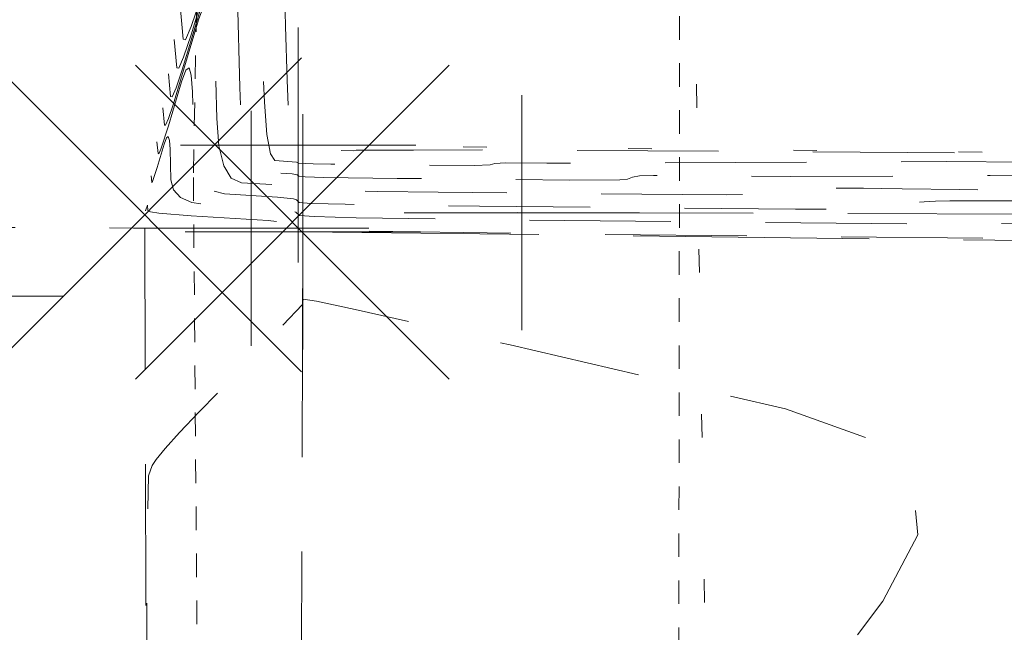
# Model space of a CAD drawing. Extents: x 146022 to 147316, y 438423 to 438809.
# Tile 15 of 256: x 146885.33 to 146889.51, y 438641.11 to 438643.72. Entities that reach past the tile are written whole.
import ezdxf

# ---------------------------------------------------------------- set-up
doc = ezdxf.new("R2010")
doc.units = 0
doc.header["$MEASUREMENT"] = 0
for name, pattern in [('bexisting', [0.12499975, 0.062499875, -0.062499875]), ('DGN Style 1', [0.6026886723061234, 0.001002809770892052, -0.6016858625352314]), ('DGN Style 2', [1.0028097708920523, 0.6016858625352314, -0.4011239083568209]), ('DGN Style 3', [1.403933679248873, 1.002809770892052, -0.4011239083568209])]:
    doc.linetypes.add(name, pattern=pattern)
for name, color, linetype, lineweight in [('BR_X_Slab_Hidden', 6, 'bexisting', 0), ('BR_X_SV_Bottom_of_Beam', 230, 'DGN Style 3', 0), ('BR_X_SV_Deck_Top', 230, 'DGN Style 3', 0), ('DR_X_Erosion_Control', 7, 'DGN Style 1', 0), ('PV_X_Curb', 120, 'DGN Style 1', 0), ('SV_X_Break_Lines', 4, 'DGN Style 2', 0), ('SV_X_Random_Point (Construction)', 7, 'Continuous', 0)]:
    doc.layers.add(name, color=color, linetype=linetype, lineweight=lineweight)
doc.layers.add('SV_X_Shot_Marker (Construction)', color=40, linetype='Continuous', lineweight=0, transparency=0.5)

# ---------------------------------------------------------------- blocks, each defined once
blk = doc.blocks.new('SVPT_215')
at = {"layer": 'SV_X_Shot_Marker (Construction)', "transparency": 33554495}
for p, q in [((-9.094947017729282e-13, 0.02500000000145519), (-9.094947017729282e-13, -0.02499999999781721)), ((-0.0250000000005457, 3.637978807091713e-12), (0.0249999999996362, 3.637978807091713e-12))]:
    blk.add_line(p, q, dxfattribs=at)
blk.add_point((-9.094947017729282e-13, 3.637978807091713e-12), dxfattribs=at)
blk = doc.blocks.new('SVPT_499')
at = {"layer": 'SV_X_Shot_Marker (Construction)', "transparency": 33554495}
for p, q in [((9.094947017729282e-13, 0.02500000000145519), (9.094947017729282e-13, -0.02499999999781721)), ((-0.02499999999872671, 0), (0.02500000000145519, 0))]:
    blk.add_line(p, q, dxfattribs=at)
blk.add_point((9.094947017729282e-13, 0), dxfattribs=at)
blk = doc.blocks.new('SVPT_900')
at = {"layer": 'SV_X_Shot_Marker (Construction)', "transparency": 33554495}
for p, q in [((-9.094947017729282e-13, 0.02500000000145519), (-9.094947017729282e-13, -0.02499999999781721)), ((-0.0250000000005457, 0), (0.0249999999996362, 0))]:
    blk.add_line(p, q, dxfattribs=at)
blk.add_point((-9.094947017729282e-13, 0), dxfattribs=at)
blk = doc.blocks.new('SVPT_901')
at = {"layer": 'SV_X_Shot_Marker (Construction)', "transparency": 33554495}
for p, q in [((0, 0.02500000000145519), (0, -0.02500000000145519)), ((-0.0249999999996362, 0), (0.0250000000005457, 0))]:
    blk.add_line(p, q, dxfattribs=at)
blk.add_point((0, 0), dxfattribs=at)
blk = doc.blocks.new('X_101')
at = {"layer": 'SV_X_Random_Point (Construction)', "color": 7, "linetype": 'Continuous', "lineweight": 0, "transparency": 33554559}
for p, q in [((-0.03333333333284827, -0.03337499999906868), (0.03333333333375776, 0.03337499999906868)), ((-0.03333333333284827, 0.03337499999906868), (0.03333333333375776, -0.03337499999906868))]:
    blk.add_line(p, q, dxfattribs=at)
blk = doc.blocks.new('X_102')
at = {"layer": 'SV_X_Random_Point (Construction)', "color": 7, "linetype": 'Continuous', "lineweight": 0, "transparency": 33554559}
for p, q in [((-0.03333333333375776, -0.03337499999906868), (0.03333333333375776, 0.03337499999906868)), ((-0.03333333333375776, 0.03337499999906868), (0.03333333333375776, -0.03337499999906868))]:
    blk.add_line(p, q, dxfattribs=at)
blk = doc.blocks.new('SVPT_1156')
at = {"layer": 'SV_X_Shot_Marker (Construction)', "transparency": 33554495}
for p, q in [((9.094947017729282e-13, 0.02500000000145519), (9.094947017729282e-13, -0.02499999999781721)), ((-0.02499999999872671, 0), (0.02500000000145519, 0))]:
    blk.add_line(p, q, dxfattribs=at)
blk.add_point((9.094947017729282e-13, 0), dxfattribs=at)
blk = doc.blocks.new('*U1358', base_point=(146987.0690416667, 438628.4955, 1138.493))
at = {"layer": 'BR_X_SV_Deck_Top', "color": 132, "linetype": 'DGN Style 2', "lineweight": 13, "flags": 128}
for points, elevation in [([(146885.9840392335, 438643.6331919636), (146885.9949574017, 438643.5131559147), (146886.0032751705, 438643.5116783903), (146886.0235492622, 438643.5586898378), (146886.0557796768, 438643.6541902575), (146886.2337394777, 438644.2468033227), (146886.2783154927, 438644.3665982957), (146886.3117137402, 438644.3895154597), (146886.3339342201, 438644.3155548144), (146886.3449769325, 438644.1447163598), (146886.3595204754, 438643.5599767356), (146886.3668114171, 438643.3679600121), (146886.377776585, 438643.2304645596), (146886.3924159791, 438643.1474903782), (146886.4107295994, 438643.119037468), (146886.5038643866, 438643.1121559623), (146886.5114733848, 438643.1073898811), (146886.5738862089, 438643.1048081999), (146886.6497464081, 438643.1035365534), (146887.2597875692, 438643.0980180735), (146887.326855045, 438643.100268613), (146887.3456235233, 438643.1070717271), (146887.391053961, 438643.1093905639), (146887.5670075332, 438643.1085241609), (146887.7309956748, 438643.106506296), (146888.8679400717, 438643.1140459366), (146889.2650498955, 438643.1143844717), (146890.9960864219, 438643.1061900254), (146899.2836397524, 438643.050936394), (146899.6945587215, 438643.7962994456), (146899.7795917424, 438643.9531130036), (146899.8585826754, 438644.10411237), (146899.9315315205, 438644.2492975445), (146899.9984382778, 438644.3886685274), (146900.2965716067, 438645.0254999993), (146911.6149829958, 438645.0010228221), (146913.2707646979, 438644.9994632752), (146915.5613862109, 438644.9999385), (146941.3307372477, 438644.9714674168), (146956.4875649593, 438644.9466383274), (146976.1500275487, 438644.9302219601), (146998.6620918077, 438644.9142870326), (147004.1287622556, 438644.9061194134), (147014.1940022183, 438644.8859392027), (147013.9377011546, 438645.0774018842), (147013.8887700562, 438645.1209089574), (147013.8518200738, 438645.1693747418), (147013.8268512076, 438645.2227992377), (147013.8138634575, 438645.2811824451), (147013.7812098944, 438645.5652077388), (147011.5541410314, 438645.577631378)], 1139.499999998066), ([(146885.8614329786, 438642.9082970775), (146885.8619569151, 438642.9049873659), (146885.8703579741, 438642.9288973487), (146885.8716601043, 438642.9063028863), (146885.8833047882, 438642.9003956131), (146885.9179417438, 438642.8946188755), (146886.0561924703, 438642.8834570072), (146886.3832636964, 438642.863408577), (146886.4433010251, 438642.8577672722), (146886.4819514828, 438642.8519986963), (146886.4992150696, 438642.8461028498), (146886.5167354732, 438642.8302108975), (146886.5913494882, 438642.8242806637), (146886.8020512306, 438642.8184089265), (146887.6317178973, 438642.8068409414), (146889.5854911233, 438642.7876590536), (146889.9376001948, 438642.7873683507), (146890.1571679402, 438642.790700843), (146890.2441943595, 438642.7976565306), (146890.2995430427, 438642.8210359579), (146890.3299931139, 438642.8287564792), (146890.3798318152, 438642.8343834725), (146890.4490591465, 438642.8379169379), (146890.5376751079, 438642.8393568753), (146890.7998358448, 438642.8404053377), (146890.9074559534, 438642.8403871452), (146891.0336957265, 438642.8395462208), (146891.1785551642, 438642.8378825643), (146891.3420342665, 438642.8353961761), (146891.8028047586, 438642.8276688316), (146892.0916943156, 438642.8261716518), (146892.6127851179, 438642.8274756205), (146893.3660771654, 438642.8315807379), (146894.3515704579, 438642.8384870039), (146897.2891542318, 438642.8606385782), (146898.407385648, 438642.8668700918), (146899.5588920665, 438642.8689509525), (146900.7436734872, 438642.8668811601), (146901.9617299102, 438642.8606607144), (146905.254247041, 438642.8385386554), (146906.3650347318, 438642.831105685), (146907.843172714, 438642.8214165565), (146908.2105230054, 438642.8191603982), (146908.8597071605, 438642.8154447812), (146909.1286487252, 438642.8144005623), (146909.448585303, 438642.8140546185), (146909.8195168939, 438642.8144069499), (146910.2414434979, 438642.815457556), (146911.4345744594, 438642.8191902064), (146911.8803730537, 438642.8203730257), (146912.3229206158, 438642.8211219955), (146912.7622171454, 438642.821437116), (146913.1982626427, 438642.8213183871), (146914.3567159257, 438642.8204233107), (146914.7380046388, 438642.8202995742), (146915.0130308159, 438642.8205996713), (146915.181794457, 438642.8213236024), (146915.2442955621, 438642.8224713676), (146915.2692817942, 438642.8260971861), (146915.2819778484, 438642.8273346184), (146915.3013263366, 438642.8283275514), (146915.3273272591, 438642.8290759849), (146915.3599806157, 438642.8295799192), (146915.4559261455, 438642.830597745), (146915.8819904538, 438642.8314362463), (146917.088224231, 438642.8331883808), (146919.0746274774, 438642.8358541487), (146921.8412001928, 438642.8394335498), (146936.5722682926, 438642.8582692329), (146937.7861763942, 438644.0784061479), (146938.0159824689, 438644.3124255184), (146938.1851543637, 438644.4915678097), (146938.2936920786, 438644.6158330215), (146938.3415956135, 438644.6852211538), (146938.4236656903, 438644.8809859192), (146941.186187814, 438644.8779093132), (146941.730747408, 438644.8772843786), (146942.1804881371, 438644.8767281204), (146942.5354100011, 438644.8762405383), (146942.7955130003, 438644.8758216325), (146943.3626958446, 438644.8747961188), (146944.0833626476, 438644.874025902), (146945.8199759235, 438644.8724843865), (146948.5725356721, 438644.8701715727), (146952.3410418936, 438644.8670874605), (146963.7449871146, 438644.8578347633), (146967.7067568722, 438644.8546511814), (146971.0391072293, 438644.8520399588), (146975.815549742, 438644.8485345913), (146980.5056880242, 438644.8453870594), (146982.3874265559, 438644.8439466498), (146984.5150384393, 438644.8419860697), (146986.8885236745, 438644.8395053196), (146989.5078822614, 438644.8365043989), (146996.8206696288, 438644.8278083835), (146999.6672547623, 438644.8240551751), (147002.7224196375, 438644.8193175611), (147005.9861642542, 438644.8135955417), (147009.4584886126, 438644.8068891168), (147018.9961265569, 438644.7876927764), (147022.2400702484, 438644.781213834), (147024.8186728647, 438644.7761742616), (147026.7319344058, 438644.7725740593), (147027.9798548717, 438644.7704132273), (147030.4205213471, 438644.7665701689), (147031.445016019, 438644.7651343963), (147032.688000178, 438644.7637093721), (147034.1494738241, 438644.7622950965), (147035.8294369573, 438644.7608915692), (147044.1790737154, 438644.7543668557), (147043.8167058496, 438645.0589211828), (147043.7436035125, 438645.1211109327), (147043.6795970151, 438645.1771568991), (147043.6246863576, 438645.2270590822), (147043.5788715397, 438645.2708174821), (147043.3862926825, 438645.4606878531)], 1139.000000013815), ([(146887.2309693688, 438616.8986824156), (146887.3823793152, 438617.0254040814), (146887.5672373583, 438617.1826339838), (146887.6006854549, 438617.2131422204), (146887.6650284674, 438617.2806813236), (146888.5748173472, 438617.9838651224), (146888.9676718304, 438618.2959043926), (146889.7563257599, 438618.9306577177), (146892.5210319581, 438621.1683065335), (146897.2627720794, 438625.0124091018), (146898.7402228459, 438626.3520727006), (146899.6162700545, 438627.487986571), (146899.8909137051, 438628.420150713), (146899.5641537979, 438629.1485651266), (146897.8909226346, 438630.8193372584), (146897.229739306, 438631.4918515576), (146896.5011126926, 438632.2563153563), (146895.7050427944, 438633.1127286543), (146894.8415296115, 438634.061091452), (146890.6544337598, 438638.7013333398), (146889.6976341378, 438639.0974938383), (146889.5099819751, 438639.1881606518), (146889.3570824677, 438639.2903780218), (146889.2389356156, 438639.4041459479), (146889.1555414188, 438639.5294644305), (146888.979493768, 438639.8790477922), (146888.9062448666, 438639.9861507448), (146888.8185339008, 438640.0452720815), (146888.7163608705, 438640.056411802), (146888.5997257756, 438640.0195699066), (146888.2694161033, 438639.8573493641), (146888.1590120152, 438639.80559122), (146888.0755320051, 438639.7719821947), (146888.0189760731, 438639.7565222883), (146887.989344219, 438639.7592115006), (146887.9462247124, 438639.7905815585), (146887.9610375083, 438639.8392146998), (146888.0378155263, 438639.9615865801), (146888.1765587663, 438640.1576971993), (146888.3772672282, 438640.4275465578), (146888.9951100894, 438641.2454631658), (146889.142997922, 438641.5265897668), (146889.1232792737, 438641.7565321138), (146888.9359541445, 438641.935290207), (146888.5810225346, 438642.0628640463), (146887.4110629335, 438642.3348152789), (146887.0270871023, 438642.4234489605), (146886.7526293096, 438642.4853865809), (146886.5876895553, 438642.52062814), (146886.5322678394, 438642.5291736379), (146886.5291752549, 438642.5067618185), (146886.0897133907, 438642.0496768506), (146886.006573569, 438641.9619400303), (146885.9454949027, 438641.8946231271), (146885.9064773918, 438641.847726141), (146885.8895210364, 438641.8212490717), (146885.8737189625, 438641.7778701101), (146885.8677255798, 438641.2891617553), (146885.861596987, 438639.8555709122), (146885.8553331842, 438637.4770975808), (146885.8489341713, 438634.1537417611), (146885.8316898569, 438624.0316162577), (146885.8319691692, 438620.7048898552), (146885.8457403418, 438618.3163047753), (146885.8730033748, 438616.865861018), (146885.9137582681, 438616.3535585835), (146886.0404271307, 438616.2382738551), (146886.0875171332, 438616.2003478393), (146886.1337854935, 438616.1730333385), (146886.1792322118, 438616.1563303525), (146886.223857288, 438616.1502388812), (146886.3417619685, 438616.1481436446), (146886.3804953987, 438616.1490669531), (146886.4082671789, 438616.1534083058), (146886.425077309, 438616.1611677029), (146886.4309257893, 438616.1723451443), (146886.4326415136, 438616.2324819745), (146887.2309693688, 438616.8986824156)], 1139.000000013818)]:
    blk.add_lwpolyline(points, dxfattribs=dict(at, elevation=elevation))
at = {"layer": 'BR_X_SV_Deck_Top', "color": 136, "linetype": 'DGN Style 2', "lineweight": 0, "flags": 128}
for points, elevation in [([(146886.0085604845, 438643.7781709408), (146886.0216028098, 438643.6347815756), (146886.0315388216, 438643.633016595), (146886.055757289, 438643.6891742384), (146886.0942582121, 438643.8032545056), (146886.1470415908, 438643.9752573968), (146886.3068405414, 438644.5111619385), (146886.3600889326, 438644.6542633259), (146886.3999848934, 438644.6816390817), (146886.4265284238, 438644.5932892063), (146886.4397195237, 438644.3892136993), (146886.4570925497, 438643.6907115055), (146886.4635127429, 438643.461472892), (146886.4697435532, 438643.2976336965), (146886.4757849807, 438643.1991939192), (146886.4816370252, 438643.1661535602), (146886.5093259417, 438643.1638189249), (146886.5104209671, 438643.1628256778), (146886.5282532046, 438643.1620880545), (146886.7433871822, 438643.1607910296), (146886.7561912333, 438643.1633073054), (146887.0000982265, 438643.1633429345), (146887.2971572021, 438643.1648241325), (146890.1596117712, 438643.1466961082), (146890.2770172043, 438643.3596570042), (146890.3131592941, 438643.4297666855), (146890.4513461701, 438643.716837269), (146891.0808576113, 438645.0604999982), (146911.105739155, 438645.0171942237), (146914.0351990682, 438645.0144350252), (146917.6548378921, 438645.0157580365), (146925.4235063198, 438645.0088068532), (146941.6961674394, 438644.989819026), (146958.6210827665, 438644.9614691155), (146973.298069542, 438644.9486087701), (147001.8791275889, 438644.9281069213), (147007.8929541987, 438644.9163375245), (147007.770842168, 438645.0075579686), (147007.7467809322, 438645.0347971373), (147007.7269309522, 438645.0774201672), (147007.7112922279, 438645.1354270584), (147007.6998647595, 438645.2088178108), (147007.6563628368, 438645.5872036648), (147004.6894040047, 438645.6037547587)], 1139.599999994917), ([(146885.9595179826, 438643.4882129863), (146885.9683119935, 438643.3915302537), (146885.9750115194, 438643.3903401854), (146885.9913412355, 438643.4282054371), (146886.0173011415, 438643.5051260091), (146886.160638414, 438643.9824447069), (146886.1965420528, 438644.0789332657), (146886.223442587, 438644.0973918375), (146886.2413400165, 438644.0378204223), (146886.2502343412, 438643.9002190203), (146886.2619484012, 438643.4292419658), (146886.2701100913, 438643.2744471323), (146886.2858096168, 438643.1632954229), (146886.3090469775, 438643.0957868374), (146886.3398221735, 438643.0719213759), (146886.484987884, 438643.062287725), (146886.505955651, 438643.0579135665), (146886.5125258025, 438643.0519540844), (146886.5405060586, 438643.0497302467), (146886.6195192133, 438643.0475283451), (146886.9306442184, 438643.0431903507), (146887.6633091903, 438643.0359971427), (146887.8776880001, 438643.0371378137), (146887.9103229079, 438643.0397461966), (146887.9310786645, 438643.048513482), (146887.9611869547, 438643.0535188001), (146888.0203781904, 438643.0553838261), (146888.2607082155, 438643.0548309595), (146888.6031354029, 438643.0504393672), (146889.4505889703, 438643.0550576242), (146890.5521829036, 438643.0633644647), (146891.2329425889, 438643.0639448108), (146892.4490261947, 438643.0594557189), (146896.4871651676, 438643.0352692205), (146908.4076677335, 438642.9551766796), (146909.3458964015, 438644.6593979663), (146909.4434855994, 438644.8435388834), (146909.5122856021, 438644.9905000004), (146912.5063303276, 438644.9844915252), (146940.9653070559, 438644.9531158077), (146954.3540471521, 438644.9318075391), (146978.9360436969, 438644.9119364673), (146996.8312498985, 438644.8987305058), (147003.0137487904, 438644.8902498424), (147020.4950502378, 438644.8555408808), (147020.1045601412, 438645.1472457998), (147020.0307591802, 438645.2070207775), (147019.9767091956, 438645.2613293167), (147019.9424101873, 438645.3101714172), (147019.9278621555, 438645.3535470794), (147019.906056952, 438645.5432118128), (147018.4188780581, 438645.5515079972)], 1139.400000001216), ([(146885.9104754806, 438643.1982550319), (146885.9150211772, 438643.1482789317), (146885.9184842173, 438643.1476637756), (146885.9269251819, 438643.1672366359), (146885.9587408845, 438643.2669464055), (146886.0144362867, 438643.4537274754), (146886.032995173, 438643.5036032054), (146886.0469002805, 438643.513144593), (146886.0561516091, 438643.4823516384), (146886.0607491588, 438643.4112243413), (146886.0668042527, 438643.1677724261), (146886.0767074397, 438643.0874213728), (146886.1018756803, 438643.0289571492), (146886.1423089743, 438642.9923797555), (146886.1980073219, 438642.9776891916), (146886.4228687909, 438642.9639058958), (146886.4907166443, 438642.9560616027), (146886.5025853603, 438642.9520082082), (146886.5146306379, 438642.941082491), (146886.5659277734, 438642.9370054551), (146886.7107852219, 438642.9329686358), (146887.2811810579, 438642.925015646), (146888.6244001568, 438642.9118280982), (146888.8664751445, 438642.9116282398), (146889.0174279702, 438642.9139193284), (146889.0772586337, 438642.9187013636), (146889.1153108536, 438642.9347747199), (146889.1362452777, 438642.9400825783), (146889.170509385, 438642.9439511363), (146889.2181031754, 438642.9463803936), (146889.2790266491, 438642.9473703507), (146889.4592621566, 438642.9480911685), (146889.5332509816, 438642.9480786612), (146889.620040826, 438642.9475005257), (146889.7196316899, 438642.9463567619), (146889.8320235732, 438642.94464737), (146890.1488032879, 438642.9393348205), (146890.3474148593, 438642.9383055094), (146890.7056647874, 438642.939201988), (146891.2235530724, 438642.9420242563), (146891.9010797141, 438642.9467723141), (146893.9206685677, 438642.9620015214), (146894.8621480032, 438642.9651253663), (146896.1718946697, 438642.9630749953), (146897.849908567, 438642.9558504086), (146899.8961896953, 438642.9434516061), (146905.8439623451, 438642.9034891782), (146907.8089578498, 438642.8902999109), (146909.2431148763, 438642.8807039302), (146910.1464334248, 438642.8747012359), (146910.5189134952, 438642.8722918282), (146910.8044090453, 438642.8706577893), (146910.9226830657, 438642.870198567), (146911.0633834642, 438642.8700464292), (146911.2265102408, 438642.8702013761), (146911.4120633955, 438642.8706634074), (146911.9367736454, 438642.8723049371), (146912.1328251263, 438642.8728251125), (146912.3274468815, 438642.8731544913), (146912.520638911, 438642.8732930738), (146912.7124012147, 438642.8732408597), (146913.2218610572, 438642.8728472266), (146913.3895426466, 438642.8727928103), (146913.5104925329, 438642.8729247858), (146913.5847107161, 438642.8732431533), (146913.6121971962, 438642.8737479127), (146913.6231855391, 438642.8753424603), (146913.6287689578, 438642.8758866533), (146913.6372779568, 438642.8763233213), (146913.648712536, 438642.8766524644), (146913.6630726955, 438642.8768740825), (146913.7052672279, 438642.8773216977), (146913.8926400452, 438642.8776904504), (146914.4231125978, 438642.878460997), (146915.2966848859, 438642.8796333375), (146916.5133569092, 438642.8812074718), (146922.9917257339, 438642.8894909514), (146923.5255732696, 438643.426077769), (146923.6357190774, 438643.5506589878), (146923.7373647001, 438643.6944368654), (146923.8305101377, 438643.8574114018), (146923.91515539, 438644.0395825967), (146924.2903328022, 438644.9345070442), (146936.9190026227, 438644.9204425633), (146939.4084173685, 438644.9175857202), (146941.4643745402, 438644.9150428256), (146943.0868741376, 438644.9128138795), (146944.2759161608, 438644.910898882), (146946.868751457, 438644.90621082), (146948.1594730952, 438644.904315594), (146950.0870115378, 438644.9021459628), (146952.6513667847, 438644.8997019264), (146955.8525388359, 438644.8969834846), (146965.2380867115, 438644.8893684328), (146968.636378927, 438644.8866558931), (146971.7920946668, 438644.8842295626), (146974.705233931, 438644.8820894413), (146977.3757967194, 438644.8802355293), (146984.1738621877, 438644.8756733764), (146986.6480495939, 438644.8738867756), (146988.9720627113, 438644.8719485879), (146991.14590154, 438644.8698588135), (146993.1695660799, 438644.8676174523), (146998.3657724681, 438644.8614383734), (147000.6249387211, 438644.8582955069), (147003.5052826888, 438644.8535012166), (147007.0068043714, 438644.8470555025), (147011.1295037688, 438644.8389583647), (147022.9516057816, 438644.8151640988), (147026.8382175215, 438644.8073448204), (147029.6314762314, 438644.801732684), (147031.3313819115, 438644.7983276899), (147031.9379345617, 438644.7971298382), (147032.0976042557, 438644.7968784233), (147032.16462724, 438644.7967844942), (147032.2459439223, 438644.7966912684), (147032.3415543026, 438644.7965987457), (147032.4514583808, 438644.7965069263), (147032.9976960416, 438644.796080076), (147032.4511154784, 438645.2554571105), (147032.3474886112, 438645.34244416), (147032.2708568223, 438645.4065294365), (147032.2212201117, 438645.44771294), (147032.1985784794, 438645.4659946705), (147032.1741942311, 438645.4842102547), (147032.1661902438, 438645.4902125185), (147032.1604664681, 438645.494557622), (147032.157022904, 438645.4972455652), (147032.1558595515, 438645.4982763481), (147032.1557510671, 438645.4992199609), (147032.1483521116, 438645.4992612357)], 1139.200000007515), ([(146885.9349967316, 438643.3432340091), (146885.9416665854, 438643.2699045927), (146885.9467478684, 438643.2690019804), (146885.9591332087, 438643.2977210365), (146885.9788226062, 438643.3560617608), (146886.0875373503, 438643.7180860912), (146886.1147686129, 438643.7912682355), (146886.1351714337, 438643.8052682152), (146886.1487458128, 438643.7600860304), (146886.15549175, 438643.6557216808), (146886.164376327, 438643.298507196), (146886.1734087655, 438643.1809342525), (146886.1938426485, 438643.096126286), (146886.2256779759, 438643.0440832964), (146886.2689147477, 438643.0248052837), (146886.4426713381, 438643.014154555), (146886.4745661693, 438643.0111576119), (146886.4950992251, 438643.008093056), (146886.5042705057, 438643.0049608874), (146886.5135782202, 438642.9965182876), (146886.553216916, 438642.9933678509), (146886.849384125, 438642.9871602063), (146887.1059126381, 438642.9841029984), (146888.1438546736, 438642.9739126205), (146888.3309126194, 438642.9737581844), (146888.4475579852, 438642.9755285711), (146888.4937907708, 438642.97922378), (146888.5231947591, 438642.991644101), (146888.5393713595, 438642.995745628), (146888.5658481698, 438642.9987349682), (146888.6026251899, 438643.0006121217), (146888.6497024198, 438643.0013770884), (146888.7889753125, 438643.001934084), (146888.8461484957, 438643.0019244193), (146888.9132133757, 438643.0014776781), (146888.9901699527, 438643.0005938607), (146889.0770182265, 438642.9992729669), (146889.3218025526, 438642.995167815), (146889.4752751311, 438642.9943724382), (146889.7521046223, 438642.9950651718), (146890.1522910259, 438642.9972460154), (146890.6758343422, 438643.0009149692), (146892.2364257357, 438643.0126829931), (146893.0895291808, 438643.0142530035), (146894.4783959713, 438643.0101370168), (146896.4030261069, 438643.0003350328), (146898.8634195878, 438642.9848470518), (146906.1388199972, 438642.9359644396), (146908.5309194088, 438642.919897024), (146910.2506673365, 438642.9083567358), (146911.2980637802, 438642.9013435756), (146911.6731087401, 438642.8988575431), (146911.7767599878, 438642.8982642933), (146911.819700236, 438642.8980975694), (146911.8707825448, 438642.8980423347), (146911.9300069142, 438642.8980985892), (146911.9973733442, 438642.8982663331), (146912.1878732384, 438642.8988623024), (146912.2590511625, 438642.8990511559), (146912.3297100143, 438642.8991707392), (146912.3998497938, 438642.8992210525), (146912.4694705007, 438642.8992020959), (146912.6544336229, 438642.8990591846), (146912.7153116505, 438642.8990394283), (146912.7592233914, 438642.899087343), (146912.7861688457, 438642.8992029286), (146912.7961480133, 438642.8993861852), (146912.8001374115, 438642.8999650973), (146912.8021645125, 438642.9001626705), (146912.8052537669, 438642.9003212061), (146912.8094051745, 438642.900440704), (146912.8146187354, 438642.9005211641), (146912.829937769, 438642.9006836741), (146912.8979648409, 438642.9008175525), (146913.0905567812, 438642.9010973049), (146913.40771359, 438642.9015229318), (146913.8494352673, 438642.9020944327), (146916.2014544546, 438642.9051018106), (146916.3952717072, 438643.0999135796), (146916.4455873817, 438643.1697757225), (146916.5134698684, 438643.2958713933), (146916.5989191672, 438643.4782005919), (146916.7019352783, 438643.7167633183), (146917.2236663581, 438644.9612676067), (146934.785410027, 438644.9417091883), (146938.2472523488, 438644.937736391), (146941.1063177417, 438644.9342001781), (146943.3626062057, 438644.9311005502), (146945.016117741, 438644.9284375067), (146948.6217792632, 438644.9219181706), (146950.197528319, 438644.9194604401), (146952.220529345, 438644.916976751), (146954.690782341, 438644.9144671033), (146957.608287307, 438644.9119314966), (146965.98463651, 438644.9051352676), (146969.1011899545, 438644.902658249), (146972.1685883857, 438644.9003243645), (146975.1868318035, 438644.8981336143), (146978.1559202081, 438644.8960859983), (146986.0079492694, 438644.8908165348), (146988.7783611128, 438644.8888568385), (146991.2005748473, 438644.8869298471), (146993.2745904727, 438644.8850355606), (146995.0004079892, 438644.883173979), (146999.1383238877, 438644.8782533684), (147000.956471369, 438644.8757121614), (147003.3074768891, 438644.8717789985), (147006.1913404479, 438644.8664538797), (147009.6080620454, 438644.859736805), (147026.7960982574, 438644.825142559), (147026.2714191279, 438645.2170897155), (147026.1727483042, 438645.2931325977), (147026.1015983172, 438645.3532838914), (147026.057969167, 438645.3975435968), (147026.0418608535, 438645.4259117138), (147026.0309040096, 438645.5212158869), (147025.2836150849, 438645.5253846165)], 1139.300000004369), ([(146885.8859542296, 438643.0532760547), (146885.8883757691, 438643.0266532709), (146885.8902205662, 438643.0263255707), (146885.911665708, 438643.0898686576), (146885.941335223, 438643.1893688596), (146885.9512217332, 438643.2159381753), (146885.9586291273, 438643.2210209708), (146885.9635574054, 438643.2046172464), (146885.9660065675, 438643.1667270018), (146885.9692321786, 438643.0370376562), (146885.980006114, 438642.993908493), (146886.009908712, 438642.9617880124), (146886.0589399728, 438642.9406762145), (146886.1270998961, 438642.9305730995), (146886.4030662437, 438642.9136572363), (146886.4537227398, 438642.9088973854), (146886.4863340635, 438642.9040301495), (146886.5009002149, 438642.8990555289), (146886.5156830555, 438642.8856466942), (146886.5786386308, 438642.8806430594), (146886.7564182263, 438642.8756887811), (146887.4564494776, 438642.8659282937), (146889.1049456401, 438642.849743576), (146889.4020376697, 438642.8494982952), (146889.5872979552, 438642.8523100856), (146889.6607264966, 438642.8581789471), (146889.7074269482, 438642.8779053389), (146889.7331191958, 438642.8844195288), (146889.7751706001, 438642.8891673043), (146889.833581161, 438642.8921486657), (146890.1295490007, 438642.8942482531), (146890.2203534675, 438642.8942329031), (146890.5870289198, 438642.890021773), (146890.9758040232, 438642.883501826), (146891.2195545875, 438642.8822385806), (146891.6592249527, 438642.8833388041), (146892.2948151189, 438642.886802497), (146893.126325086, 438642.8926296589), (146895.6049113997, 438642.9113200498), (146896.6347668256, 438642.9159977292), (146897.8653933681, 438642.916012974), (146899.2967910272, 438642.9113657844), (146900.9289598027, 438642.9020561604), (146905.549104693, 438642.8710139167), (146907.0869962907, 438642.8607027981), (146908.2355624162, 438642.8530511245), (146908.9948030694, 438642.8480588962), (146909.3647182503, 438642.8457261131), (146909.8320581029, 438642.8430512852), (146910.0256658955, 438642.8422995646), (146910.2559843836, 438642.8420505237), (146910.5230135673, 438642.842304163), (146910.8267534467, 438642.8430604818), (146911.6856740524, 438642.8457475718), (146912.00659909, 438642.8465990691), (146912.3251837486, 438642.8471382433), (146912.6414280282, 438642.8473650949), (146912.9553319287, 438642.8472796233), (146913.7892884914, 438642.8466352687), (146914.0637736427, 438642.8465461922), (146914.2617616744, 438642.8467622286), (146914.3832525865, 438642.8472833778), (146914.4282463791, 438642.8481096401), (146914.4462336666, 438642.8507198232), (146914.455373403, 438642.8516106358), (146914.4693021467, 438642.8523254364), (146914.4880198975, 438642.8528642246), (146914.5115266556, 438642.8532270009), (146914.5805966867, 438642.8539597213), (146914.8873152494, 438642.8545633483), (146915.7556684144, 438642.8558246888), (146917.1856561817, 438642.857743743), (146919.177278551, 438642.8603205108), (146929.7819970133, 438642.8738800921), (146930.6558748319, 438643.7522419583), (146930.8258507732, 438643.9315422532), (146930.9612595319, 438644.0930023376), (146931.0621011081, 438644.2366222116), (146931.1283755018, 438644.3624018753), (146931.3569992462, 438644.9077464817), (146939.0525952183, 438644.8991759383), (146941.8224313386, 438644.895885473), (146942.8111420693, 438644.894527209), (146943.5357145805, 438644.8933602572), (146945.1157236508, 438644.8905034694), (146946.1214178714, 438644.8891707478), (146947.9534937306, 438644.8873151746), (146950.6119512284, 438644.8849367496), (146954.0967903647, 438644.8820354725), (146964.4915369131, 438644.8736015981), (146968.1715678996, 438644.8706535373), (146971.4156009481, 438644.8681347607), (146974.2236360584, 438644.8660452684), (146976.5956732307, 438644.8643850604), (146984.5177380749, 438644.8589167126), (146986.7435505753, 438644.8569673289), (146989.0172126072, 438644.8546820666), (146991.3387241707, 438644.8520609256), (146997.5932210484, 438644.8446233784), (147000.1460967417, 438644.841175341), (147003.1138511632, 438644.8364093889), (147006.4964843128, 438644.8303255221), (147010.2939961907, 438644.8229237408), (147020.9738661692, 438644.8014284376), (147024.5391438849, 438644.794279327), (147027.225074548, 438644.7889534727), (147029.0316581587, 438644.7854508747), (147029.9588947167, 438644.7837715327), (147031.8048216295, 438644.7809594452), (147038.5883848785, 438644.7752234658), (147037.9510280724, 438645.3123872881), (147037.8693881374, 438645.3854820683), (147037.7735825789, 438645.4799401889)], 1139.100000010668)]:
    blk.add_lwpolyline(points, dxfattribs=dict(at, elevation=elevation))

msp = doc.modelspace()

# ---------------------------------------------------------------- linework, layer by layer
at = {"layer": 'BR_X_Slab_Hidden'}
for points in [[(146886.0821592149, 438645.0978632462, 1135.6678691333), (146886.0852822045, 438644.1661354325, 1135.694354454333), (146886.0651015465, 438643.0470983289, 1135.706535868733), (146886.1039770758, 438638.2337865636, 1135.787949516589), (146886.0294867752, 438634.2429064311, 1135.904696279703), (146886.0552518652, 438629.9483380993, 1135.979845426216), (146886.0610325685, 438626.8013287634, 1135.924855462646), (146885.986647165, 438620.4293524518, 1135.823466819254), (146885.9848713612, 438617.9832070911, 1135.788917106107), (146885.9132838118, 438614.5149487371, 1135.718273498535), (146886.0121615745, 438612.7985584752, 1135.653514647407)], [(146888.0545979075, 438612.7225310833, 1134.873587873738), (146888.0519674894, 438616.3068978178, 1134.955163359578), (146888.1195477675, 438616.467865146, 1134.862171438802), (146888.0478888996, 438618.3377327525, 1134.888642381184), (146888.0346118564, 438618.4196081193, 1134.965300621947), (146888.0243593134, 438620.2658660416, 1134.982459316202), (146888.0125400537, 438620.3970825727, 1135.033715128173), (146888.0650971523, 438623.3465918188, 1135.03773607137), (146888.0814811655, 438625.2828575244, 1135.002045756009), (146888.0158240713, 438625.3996363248, 1135.123982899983), (146888.0501244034, 438627.7936027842, 1135.126986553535), (146888.0487026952, 438632.2923697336, 1135.08878042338), (146888.0811551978, 438632.3911898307, 1135.021076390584), (146888.0745455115, 438637.2833365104, 1135.059268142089), (146888.088680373, 438637.3336405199, 1134.983277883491), (146888.0910993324, 438639.3519481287, 1134.962554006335), (146888.1259716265, 438639.4329487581, 1134.887713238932), (146888.1328367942, 438645.0236837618, 1134.865944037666)]]:
    msp.add_polyline3d(points, dxfattribs=at)
at = {"layer": 'BR_X_SV_Bottom_of_Beam'}
msp.add_polyline3d([(146887.4417611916, 438642.8979552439, 1135.435401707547), (146894.0278281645, 438642.8769647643, 1135.365131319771), (146900.3045430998, 438642.831041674, 1135.302218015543), (146906.9982793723, 438642.8116696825, 1135.212598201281), (146917.2624850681, 438642.7566231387, 1135.101408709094), (146923.5105832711, 438642.7927953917, 1135.029521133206), (146930.508329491, 438642.718242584, 1134.913432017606), (146936.8240569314, 438642.7516474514, 1134.820796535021), (146944.6661306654, 438642.6446099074, 1134.700364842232), (146955.3968425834, 438642.57113642, 1134.555225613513), (146965.5429641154, 438642.6154422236, 1134.420388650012), (146977.3448942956, 438642.5759017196, 1134.292782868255), (146985.8600455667, 438642.5894360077, 1134.152070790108), (146996.3567008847, 438642.6191672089, 1134.006781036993), (147002.9562680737, 438642.5309312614, 1133.950671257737), (147016.0497264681, 438642.3140443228, 1133.740076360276), (147033.0936435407, 438642.3216756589, 1133.449181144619), (147046.8904927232, 438642.3332800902, 1133.204263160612), (147064.350709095, 438642.2122504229, 1132.890554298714), (147080.773710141, 438642.1718377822, 1132.613969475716), (147086.6756040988, 438642.1252199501, 1132.509562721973)], dxfattribs=at)
at = {"layer": 'BR_X_SV_Deck_Top'}
msp.add_polyline3d([(146913.413, 438614.822, 1138.606), (146886.426, 438614.891, 1138.978), (146886.49, 438627.818, 1139.19), (146886.53, 438642.816, 1138.996), (146890.295, 438642.77, 1138.984), (146891.221, 438642.759, 1138.853), (146891.229, 438642.522, 1138.863), (146892.05, 438642.56, 1138.846), (146892.069, 438642.759, 1138.847), (146893.047, 438642.764, 1138.898), (146904.523, 438642.758, 1138.752), (146905.215, 438642.736, 1138.665), (146905.22, 438642.45, 1138.676), (146906.031, 438642.428, 1138.68), (146906.057, 438642.731, 1138.657), (146907.148, 438642.738, 1138.737), (146912.328, 438642.739, 1138.678)], dxfattribs=at)
at = {"layer": 'DR_X_Erosion_Control'}
msp.add_polyline3d([(146888.18, 438644.847, 1134.894), (146888.695, 438612.638, 1133.523), (146888.843, 438610.802, 1134.398), (146917.926, 438610.399, 1120.948), (146917.925, 438646.276, 1120.11)], close=True, dxfattribs=at)
at = {"layer": 'PV_X_Curb'}
msp.add_polyline3d([(146886.51, 438643.185, 1139.64), (146912.331, 438642.914, 1139.357), (146942.344, 438642.845, 1138.915), (146972.288, 438642.851, 1138.546), (147002.369, 438642.611, 1138.156), (147032.425, 438642.567, 1137.697), (147062.478, 438642.36, 1137.115), (147087.818, 438642.395, 1136.664)], dxfattribs=at)
at = {"layer": 'SV_X_Break_Lines', "extrusion": (-0.9235262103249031, 0.001573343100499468, 0.3835320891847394), "elevation": -134525.9663475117, "flags": 128}
msp.add_lwpolyline([(-438892.4326338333, 57100.63721613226), (-438877.7167400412, 57100.83244759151), (-438864.5035871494, 57100.62779749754)], dxfattribs=at)
at = {"layer": 'SV_X_Break_Lines'}
msp.add_polyline3d([(146886.311, 438642.831, 1138.987), (146884.426, 438642.836, 1139.012), (146883.128, 438643.054, 1139.11), (146881.878, 438643.533, 1139.254), (146881.257, 438643.923, 1139.269), (146880.841, 438644.849, 1139.373), (146880.717, 438645.501, 1139.24), (146880.757, 438646.165, 1139.17)], dxfattribs=at)

# ---------------------------------------------------------------- block references
at = {"layer": 'BR_X_SV_Deck_Top'}
msp.add_blockref('*U1358', (146987.0690416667, 438628.4955, 1138.493), dxfattribs=at)
at = {"layer": 'SV_X_Random_Point (Construction)', "color": 7, "linetype": 'Continuous', "lineweight": 0, "transparency": 33554559, "xscale": 20, "yscale": 20, "zscale": 20}
for name, p in [('X_102', (146885.858, 438642.888, 1138.986)), ('X_101', (146886.486, 438642.857, 1138.998))]:
    msp.add_blockref(name, p, dxfattribs=at)
at = {"layer": 'SV_X_Shot_Marker (Construction)', "transparency": 33554495, "xscale": 20, "yscale": 20, "zscale": 20}
for name, p in [('SVPT_900', (146886.51, 438643.185, 1139.64)), ('SVPT_1156', (146887.461, 438642.897, 1135.451)), ('SVPT_499', (146886.311, 438642.831, 1138.987)), ('SVPT_901', (146886.53, 438642.816, 1138.996)), ('SVPT_215', (146885.01, 438642.542, 1139.04))]:
    msp.add_blockref(name, p, dxfattribs=at)

doc.saveas('drawing.dxf')
